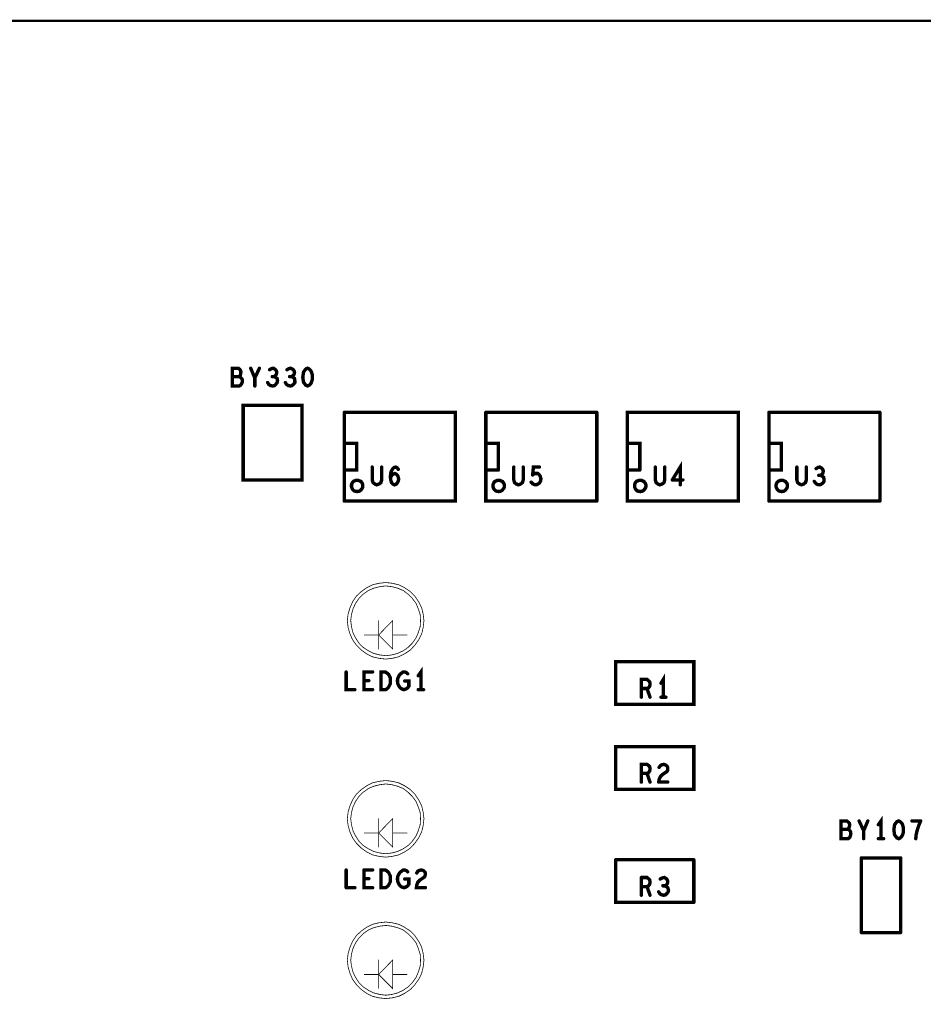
# Model space of a CAD drawing. Extents: x 23.5 to 56.6, y 21.5 to 42.6.
# Tile 5 of 38: x 28.9 to 31.3, y 32.3 to 34.9. Entities that reach past the tile are written whole.
import ezdxf

# ---------------------------------------------------------------- set-up
doc = ezdxf.new("R2010")
doc.units = 0
doc.layers.add('1', color=2, linetype='CONTINUOUS')

msp = doc.modelspace()

# ---------------------------------------------------------------- linework, layer by layer
at = {"layer": '1'}
for points, const_width in [([(51.994, 30.239), (51.994, 34.919), (26.584, 34.919)], 0.006), ([(29.496, 33.951), (29.477, 33.951), (29.477, 33.998), (29.493, 33.998), (29.497, 33.995), (29.499, 33.992), (29.5, 33.988), (29.499, 33.982), (29.498, 33.978), (29.495, 33.976), (29.477, 33.976)], 0.009), ([(29.537, 33.951), (29.537, 33.972), (29.526, 33.998)], 0.009), ([(29.549, 33.998), (29.537, 33.972)], 0.009), ([(29.588, 33.976), (29.591, 33.978), (29.594, 33.982), (29.595, 33.987), (29.594, 33.991), (29.591, 33.995), (29.586, 33.998), (29.581, 33.997), (29.576, 33.994)], 0.009), ([(29.622, 33.994), (29.627, 33.997), (29.632, 33.998), (29.638, 33.995), (29.641, 33.991), (29.642, 33.987), (29.641, 33.982), (29.638, 33.978), (29.634, 33.976), (29.629, 33.976)], 0.009), ([(29.665, 33.967), (29.664, 33.974), (29.665, 33.981), (29.666, 33.988), (29.669, 33.992), (29.672, 33.996), (29.677, 33.998), (29.681, 33.996), (29.685, 33.992), (29.687, 33.988), (29.689, 33.981), (29.689, 33.974), (29.689, 33.967), (29.687, 33.961), (29.685, 33.957), (29.681, 33.953), (29.677, 33.951), (29.672, 33.953), (29.669, 33.957), (29.666, 33.961), (29.665, 33.967)], 0.009), ([(29.495, 33.976), (29.499, 33.974), (29.503, 33.97), (29.504, 33.964), (29.503, 33.959), (29.5, 33.954), (29.496, 33.951)], 0.009), ([(29.571, 33.96), (29.574, 33.955), (29.579, 33.952), (29.584, 33.951), (29.589, 33.952), (29.593, 33.956), (29.596, 33.96), (29.597, 33.965), (29.596, 33.971), (29.592, 33.974), (29.588, 33.976), (29.583, 33.976)], 0.009), ([(29.634, 33.976), (29.638, 33.974), (29.642, 33.971), (29.643, 33.965), (29.643, 33.96), (29.64, 33.956), (29.635, 33.952), (29.631, 33.951), (29.626, 33.952), (29.621, 33.955), (29.618, 33.96)], 0.009), ([(29.506, 33.702), (29.506, 33.9), (29.662, 33.9), (29.662, 33.702), (29.506, 33.702)], 0.009), ([(29.774, 33.646), (29.774, 33.881)], 0.009), ([(29.774, 33.646), (30.068, 33.646), (30.068, 33.881), (29.774, 33.881)], 0.009), ([(30.149, 33.881), (30.149, 33.646), (30.443, 33.646)], 0.009), ([(30.443, 33.881), (30.149, 33.881)], 0.009), ([(30.443, 33.881), (30.443, 33.646)], 0.009), ([(30.524, 33.646), (30.524, 33.881), (30.818, 33.881), (30.818, 33.646), (30.524, 33.646)], 0.009), ([(30.899, 33.646), (30.899, 33.881)], 0.009), ([(31.193, 33.881), (30.899, 33.881)], 0.009), ([(31.193, 33.646), (31.193, 33.881)], 0.009), ([(29.775, 33.799), (29.807, 33.799), (29.807, 33.728), (29.775, 33.728)], 0.009), ([(30.182, 33.728), (30.182, 33.799), (30.15, 33.799)], 0.009), ([(30.557, 33.728), (30.557, 33.799), (30.525, 33.799)], 0.009), ([(30.9, 33.799), (30.932, 33.799), (30.932, 33.728), (30.9, 33.728)], 0.009), ([(30.664, 33.689), (30.664, 33.736), (30.643, 33.702)], 0.009), ([(29.85, 33.695), (29.848, 33.702), (29.848, 33.736)], 0.009), ([(29.873, 33.736), (29.873, 33.702), (29.871, 33.695), (29.866, 33.691), (29.86, 33.689), (29.855, 33.691), (29.85, 33.695)], 0.009), ([(29.896, 33.709), (29.9, 33.714), (29.903, 33.717), (29.908, 33.719), (29.912, 33.717), (29.915, 33.714), (29.917, 33.709), (29.918, 33.704), (29.917, 33.699), (29.915, 33.695), (29.912, 33.691), (29.907, 33.689), (29.903, 33.691), (29.899, 33.695), (29.897, 33.702), (29.896, 33.71), (29.897, 33.72), (29.899, 33.726), (29.902, 33.731), (29.906, 33.735), (29.91, 33.736), (29.914, 33.734), (29.917, 33.73)], 0.009), ([(30.182, 33.728), (30.15, 33.728)], 0.009), ([(30.248, 33.702), (30.246, 33.695), (30.241, 33.691), (30.235, 33.689), (30.23, 33.691), (30.225, 33.695), (30.223, 33.702), (30.223, 33.736)], 0.009), ([(30.248, 33.736), (30.248, 33.702)], 0.009), ([(30.273, 33.715), (30.275, 33.736), (30.291, 33.736)], 0.009), ([(30.287, 33.719), (30.282, 33.719), (30.278, 33.719), (30.273, 33.715)], 0.009), ([(30.287, 33.719), (30.291, 33.715), (30.293, 33.712), (30.295, 33.705), (30.294, 33.699)], 0.009), ([(30.557, 33.728), (30.525, 33.728)], 0.009), ([(30.6, 33.695), (30.598, 33.702), (30.598, 33.736)], 0.009), ([(30.623, 33.736), (30.623, 33.702), (30.621, 33.695), (30.616, 33.691), (30.61, 33.689), (30.605, 33.691), (30.6, 33.695)], 0.009), ([(30.975, 33.695), (30.973, 33.702), (30.973, 33.736)], 0.009), ([(30.998, 33.736), (30.998, 33.702), (30.996, 33.695), (30.991, 33.691), (30.985, 33.689), (30.98, 33.691), (30.975, 33.695)], 0.009), ([(31.036, 33.714), (31.039, 33.716), (31.042, 33.72), (31.043, 33.725), (31.042, 33.729), (31.039, 33.733), (31.034, 33.736), (31.029, 33.735), (31.024, 33.732)], 0.009), ([(29.823, 33.686), (29.823, 33.689), (29.822, 33.692), (29.821, 33.694), (29.819, 33.696), (29.818, 33.698), (29.815, 33.699), (29.813, 33.7), (29.811, 33.701), (29.808, 33.701), (29.805, 33.701), (29.803, 33.7), (29.8, 33.699), (29.798, 33.698), (29.796, 33.696), (29.795, 33.694), (29.794, 33.692), (29.793, 33.689), (29.793, 33.686), (29.793, 33.684), (29.794, 33.681), (29.795, 33.679), (29.796, 33.677), (29.798, 33.675), (29.8, 33.673), (29.803, 33.672), (29.805, 33.672), (29.808, 33.671), (29.811, 33.672), (29.813, 33.672), (29.815, 33.673), (29.818, 33.675), (29.819, 33.677), (29.821, 33.679), (29.822, 33.681), (29.823, 33.684), (29.823, 33.686)], 0.009), ([(30.198, 33.686), (30.198, 33.689), (30.197, 33.692), (30.196, 33.694), (30.194, 33.696), (30.193, 33.698), (30.19, 33.699), (30.188, 33.7), (30.186, 33.701), (30.183, 33.701), (30.18, 33.701), (30.178, 33.7), (30.175, 33.699), (30.173, 33.698), (30.171, 33.696), (30.17, 33.694), (30.169, 33.692), (30.168, 33.689), (30.168, 33.686), (30.168, 33.684), (30.169, 33.681), (30.17, 33.679), (30.171, 33.677), (30.173, 33.675), (30.175, 33.673), (30.178, 33.672), (30.18, 33.672), (30.183, 33.671), (30.186, 33.672), (30.188, 33.672), (30.19, 33.673), (30.193, 33.675), (30.194, 33.677), (30.196, 33.679), (30.197, 33.681), (30.198, 33.684), (30.198, 33.686)], 0.009), ([(30.294, 33.699), (30.291, 33.694), (30.287, 33.691), (30.282, 33.689), (30.277, 33.69), (30.273, 33.692), (30.269, 33.696)], 0.009), ([(30.573, 33.686), (30.573, 33.689), (30.572, 33.692), (30.571, 33.694), (30.569, 33.696), (30.568, 33.698), (30.565, 33.699), (30.563, 33.7), (30.561, 33.701), (30.558, 33.701), (30.555, 33.701), (30.553, 33.7), (30.55, 33.699), (30.548, 33.698), (30.546, 33.696), (30.545, 33.694), (30.544, 33.692), (30.543, 33.689), (30.543, 33.686), (30.543, 33.684), (30.544, 33.681), (30.545, 33.679), (30.546, 33.677), (30.548, 33.675), (30.55, 33.673), (30.553, 33.672), (30.555, 33.672), (30.558, 33.671), (30.561, 33.672), (30.563, 33.672), (30.565, 33.673), (30.568, 33.675), (30.569, 33.677), (30.571, 33.679), (30.572, 33.681), (30.573, 33.684), (30.573, 33.686)], 0.009), ([(30.643, 33.702), (30.671, 33.702)], 0.009), ([(30.948, 33.686), (30.948, 33.689), (30.947, 33.692), (30.946, 33.694), (30.944, 33.696), (30.943, 33.698), (30.94, 33.699), (30.938, 33.7), (30.936, 33.701), (30.933, 33.701), (30.93, 33.701), (30.928, 33.7), (30.925, 33.699), (30.923, 33.698), (30.921, 33.696), (30.92, 33.694), (30.919, 33.692), (30.918, 33.689), (30.918, 33.686), (30.918, 33.684), (30.919, 33.681), (30.92, 33.679), (30.921, 33.677), (30.923, 33.675), (30.925, 33.673), (30.928, 33.672), (30.93, 33.672), (30.933, 33.671), (30.936, 33.672), (30.938, 33.672), (30.94, 33.673), (30.943, 33.675), (30.944, 33.677), (30.946, 33.679), (30.947, 33.681), (30.948, 33.684), (30.948, 33.686)], 0.009), ([(31.019, 33.698), (31.023, 33.693), (31.027, 33.69), (31.032, 33.689), (31.037, 33.69), (31.042, 33.694), (31.045, 33.698), (31.045, 33.703), (31.044, 33.709), (31.04, 33.712), (31.036, 33.714), (31.031, 33.714)], 0.009), ([(30.899, 33.646), (31.193, 33.646)], 0.009), ([(29.985, 33.329), (29.983, 33.346), (29.979, 33.363), (29.971, 33.379), (29.961, 33.394), (29.949, 33.406), (29.934, 33.416), (29.918, 33.424), (29.901, 33.428), (29.884, 33.43), (29.866, 33.428), (29.849, 33.424), (29.833, 33.416), (29.819, 33.406), (29.806, 33.394), (29.796, 33.379), (29.789, 33.363), (29.784, 33.346), (29.782, 33.329), (29.784, 33.311), (29.789, 33.294), (29.796, 33.278), (29.806, 33.264), (29.819, 33.251), (29.833, 33.241), (29.849, 33.233), (29.866, 33.229), (29.884, 33.227), (29.901, 33.229), (29.918, 33.233), (29.934, 33.241), (29.949, 33.251), (29.961, 33.264), (29.971, 33.278), (29.979, 33.294), (29.983, 33.311), (29.985, 33.329)], 0.002), ([(29.976, 33.329), (29.975, 33.345), (29.97, 33.36), (29.964, 33.375), (29.954, 33.388), (29.943, 33.399), (29.93, 33.409), (29.915, 33.415), (29.9, 33.419), (29.884, 33.421), (29.868, 33.419), (29.852, 33.415), (29.838, 33.409), (29.824, 33.399), (29.813, 33.388), (29.804, 33.375), (29.797, 33.36), (29.793, 33.345), (29.791, 33.329), (29.793, 33.313), (29.797, 33.297), (29.804, 33.283), (29.813, 33.269), (29.824, 33.258), (29.838, 33.249), (29.852, 33.242), (29.868, 33.238), (29.884, 33.236), (29.9, 33.238), (29.915, 33.242), (29.93, 33.249), (29.943, 33.258), (29.954, 33.269), (29.964, 33.283), (29.97, 33.297), (29.975, 33.313), (29.976, 33.329)], 0.002), ([(29.865, 33.291), (29.902, 33.329), (29.902, 33.254)], 0.002), ([(29.865, 33.329), (29.865, 33.254)], 0.002), ([(29.902, 33.254), (29.865, 33.291), (29.827, 33.291)], 0.002), ([(29.902, 33.291), (29.94, 33.291)], 0.002), ([(29.97, 33.183), (29.977, 33.193), (29.977, 33.146)], 0.009), ([(30.493, 33.107), (30.493, 33.22), (30.7, 33.22), (30.7, 33.107), (30.493, 33.107)], 0.009), ([(29.802, 33.146), (29.779, 33.146), (29.779, 33.193)], 0.009), ([(29.849, 33.146), (29.826, 33.146), (29.826, 33.193), (29.849, 33.193)], 0.009), ([(29.883, 33.146), (29.871, 33.146), (29.871, 33.193), (29.883, 33.193), (29.887, 33.19), (29.891, 33.187), (29.893, 33.183), (29.896, 33.177), (29.896, 33.169), (29.896, 33.162), (29.893, 33.156), (29.891, 33.152), (29.887, 33.148), (29.883, 33.146)], 0.009), ([(29.915, 33.172), (29.916, 33.177), (29.919, 33.183), (29.922, 33.187), (29.926, 33.19), (29.93, 33.193), (29.934, 33.193), (29.939, 33.191), (29.942, 33.188)], 0.009), ([(29.915, 33.172), (29.915, 33.167), (29.916, 33.161), (29.919, 33.155), (29.922, 33.151), (29.926, 33.148), (29.932, 33.146), (29.938, 33.148), (29.942, 33.151), (29.945, 33.155), (29.945, 33.169), (29.934, 33.169)], 0.009), ([(30.584, 33.161), (30.583, 33.167), (30.58, 33.17), (30.576, 33.173), (30.561, 33.173), (30.561, 33.126)], 0.009), ([(30.619, 33.126), (30.619, 33.173), (30.613, 33.163)], 0.009), ([(29.839, 33.17), (29.826, 33.17)], 0.009), ([(29.984, 33.146), (29.97, 33.146)], 0.009), ([(30.561, 33.149), (30.576, 33.149), (30.584, 33.126)], 0.009), ([(30.576, 33.149), (30.58, 33.151), (30.583, 33.155), (30.584, 33.161)], 0.009), ([(30.613, 33.126), (30.626, 33.126)], 0.009), ([(30.493, 32.882), (30.493, 32.995), (30.7, 32.995), (30.7, 32.882), (30.493, 32.882)], 0.009), ([(30.561, 32.901), (30.561, 32.948), (30.576, 32.948), (30.58, 32.945), (30.583, 32.942), (30.584, 32.936), (30.583, 32.93), (30.58, 32.926), (30.576, 32.924), (30.561, 32.924)], 0.009), ([(30.608, 32.908), (30.612, 32.916), (30.617, 32.921), (30.629, 32.929), (30.631, 32.933), (30.631, 32.938), (30.63, 32.942), (30.626, 32.946), (30.621, 32.948), (30.616, 32.947), (30.612, 32.945), (30.608, 32.94)], 0.009), ([(30.576, 32.924), (30.584, 32.901)], 0.009), ([(29.985, 32.804), (29.983, 32.821), (29.979, 32.838), (29.971, 32.854), (29.961, 32.869), (29.949, 32.881), (29.934, 32.891), (29.918, 32.899), (29.901, 32.903), (29.884, 32.905), (29.866, 32.903), (29.849, 32.899), (29.833, 32.891), (29.819, 32.881), (29.806, 32.869), (29.796, 32.854), (29.789, 32.838), (29.784, 32.821), (29.782, 32.804), (29.784, 32.786), (29.789, 32.769), (29.796, 32.753), (29.806, 32.739), (29.819, 32.726), (29.833, 32.716), (29.849, 32.708), (29.866, 32.704), (29.884, 32.702), (29.901, 32.704), (29.918, 32.708), (29.934, 32.716), (29.949, 32.726), (29.961, 32.739), (29.971, 32.753), (29.979, 32.769), (29.983, 32.786), (29.985, 32.804)], 0.002), ([(29.976, 32.804), (29.975, 32.82), (29.97, 32.835), (29.964, 32.85), (29.954, 32.863), (29.943, 32.874), (29.93, 32.884), (29.915, 32.89), (29.9, 32.894), (29.884, 32.896), (29.868, 32.894), (29.852, 32.89), (29.838, 32.884), (29.824, 32.874), (29.813, 32.863), (29.804, 32.85), (29.797, 32.835), (29.793, 32.82), (29.791, 32.804), (29.793, 32.788), (29.797, 32.772), (29.804, 32.758), (29.813, 32.744), (29.824, 32.733), (29.838, 32.724), (29.852, 32.717), (29.868, 32.713), (29.884, 32.711), (29.9, 32.713), (29.915, 32.717), (29.93, 32.724), (29.943, 32.733), (29.954, 32.744), (29.964, 32.758), (29.97, 32.772), (29.975, 32.788), (29.976, 32.804)], 0.002), ([(30.608, 32.908), (30.607, 32.901)], 0.009), ([(30.607, 32.901), (30.631, 32.901)], 0.009), ([(31.196, 32.751), (31.196, 32.798), (31.189, 32.788)], 0.009), ([(29.865, 32.766), (29.902, 32.804), (29.902, 32.729), (29.865, 32.766)], 0.002), ([(29.865, 32.729), (29.865, 32.804)], 0.002), ([(31.116, 32.764), (31.115, 32.759), (31.113, 32.754), (31.109, 32.751), (31.09, 32.751), (31.09, 32.798), (31.105, 32.798), (31.109, 32.795), (31.112, 32.792), (31.113, 32.788), (31.112, 32.782), (31.11, 32.778), (31.108, 32.776), (31.09, 32.776)], 0.009), ([(31.15, 32.751), (31.15, 32.772), (31.138, 32.798)], 0.009), ([(31.161, 32.798), (31.15, 32.772)], 0.009), ([(31.253, 32.761), (31.251, 32.757), (31.247, 32.753), (31.243, 32.751), (31.238, 32.753), (31.235, 32.757), (31.232, 32.761), (31.231, 32.767), (31.23, 32.774), (31.231, 32.781), (31.232, 32.788), (31.235, 32.792), (31.238, 32.796), (31.243, 32.798), (31.247, 32.796), (31.251, 32.792), (31.253, 32.788), (31.255, 32.781), (31.255, 32.774), (31.255, 32.767), (31.253, 32.761)], 0.009), ([(31.278, 32.798), (31.301, 32.798)], 0.009), ([(31.301, 32.798), (31.296, 32.786), (31.293, 32.777), (31.291, 32.77), (31.289, 32.761), (31.288, 32.751)], 0.009), ([(29.865, 32.766), (29.827, 32.766)], 0.002), ([(29.94, 32.766), (29.902, 32.766)], 0.002), ([(31.108, 32.776), (31.112, 32.774), (31.115, 32.77), (31.116, 32.764)], 0.009), ([(31.189, 32.751), (31.203, 32.751)], 0.009), ([(30.7, 32.582), (30.493, 32.582), (30.493, 32.695)], 0.009), ([(30.7, 32.695), (30.493, 32.695)], 0.009), ([(30.7, 32.582), (30.7, 32.695)], 0.009), ([(31.144, 32.502), (31.144, 32.7)], 0.009), ([(31.248, 32.7), (31.144, 32.7)], 0.009), ([(31.248, 32.7), (31.248, 32.502)], 0.009), ([(29.779, 32.621), (29.779, 32.668)], 0.009), ([(29.826, 32.668), (29.826, 32.621), (29.849, 32.621)], 0.009), ([(29.826, 32.668), (29.849, 32.668)], 0.009), ([(29.896, 32.644), (29.896, 32.652), (29.893, 32.658), (29.891, 32.662), (29.887, 32.665), (29.883, 32.668), (29.871, 32.668), (29.871, 32.621), (29.883, 32.621), (29.887, 32.623), (29.891, 32.627), (29.893, 32.631), (29.896, 32.637), (29.896, 32.644)], 0.009), ([(29.942, 32.663), (29.939, 32.666), (29.934, 32.668), (29.93, 32.668), (29.926, 32.665), (29.922, 32.662), (29.919, 32.658), (29.916, 32.652), (29.915, 32.647), (29.915, 32.642), (29.916, 32.636), (29.919, 32.63), (29.922, 32.626), (29.926, 32.623), (29.932, 32.621), (29.938, 32.623), (29.942, 32.626), (29.945, 32.63), (29.945, 32.644), (29.934, 32.644)], 0.009), ([(29.989, 32.621), (29.965, 32.621), (29.966, 32.628), (29.969, 32.636), (29.974, 32.641), (29.986, 32.649), (29.988, 32.653), (29.989, 32.658), (29.988, 32.662), (29.984, 32.666), (29.978, 32.668), (29.973, 32.667), (29.969, 32.665), (29.966, 32.66)], 0.009), ([(30.611, 32.644), (30.617, 32.647), (30.622, 32.648), (30.627, 32.645), (30.63, 32.641), (30.631, 32.637), (30.63, 32.632), (30.627, 32.628), (30.623, 32.626), (30.618, 32.626)], 0.009), ([(29.839, 32.645), (29.826, 32.645)], 0.009), ([(30.561, 32.648), (30.561, 32.601)], 0.009), ([(30.576, 32.624), (30.58, 32.626), (30.583, 32.63), (30.584, 32.636), (30.583, 32.642), (30.58, 32.645), (30.576, 32.648), (30.561, 32.648)], 0.009), ([(30.561, 32.624), (30.576, 32.624), (30.584, 32.601)], 0.009), ([(30.623, 32.626), (30.627, 32.624), (30.631, 32.621), (30.633, 32.615), (30.632, 32.61), (30.629, 32.606), (30.625, 32.602), (30.62, 32.601), (30.615, 32.602), (30.61, 32.605), (30.607, 32.61)], 0.009), ([(29.779, 32.621), (29.802, 32.621)], 0.009), ([(29.985, 32.429), (29.983, 32.446), (29.979, 32.463), (29.971, 32.479), (29.961, 32.494), (29.949, 32.506), (29.934, 32.516), (29.918, 32.524), (29.901, 32.528), (29.884, 32.53), (29.866, 32.528), (29.849, 32.524), (29.833, 32.516), (29.819, 32.506), (29.806, 32.494), (29.796, 32.479), (29.789, 32.463), (29.784, 32.446), (29.782, 32.429), (29.784, 32.411), (29.789, 32.394), (29.796, 32.378), (29.806, 32.364), (29.819, 32.351), (29.833, 32.341), (29.849, 32.333), (29.866, 32.329), (29.884, 32.327), (29.901, 32.329), (29.918, 32.333), (29.934, 32.341), (29.949, 32.351), (29.961, 32.364), (29.971, 32.378), (29.979, 32.394), (29.983, 32.411), (29.985, 32.429)], 0.002), ([(29.976, 32.429), (29.975, 32.445), (29.97, 32.46), (29.964, 32.475), (29.954, 32.488), (29.943, 32.499), (29.93, 32.509), (29.915, 32.515), (29.9, 32.519), (29.884, 32.521), (29.868, 32.519), (29.852, 32.515), (29.838, 32.509), (29.824, 32.499), (29.813, 32.488), (29.804, 32.475), (29.797, 32.46), (29.793, 32.445), (29.791, 32.429), (29.793, 32.413), (29.797, 32.397), (29.804, 32.383), (29.813, 32.369), (29.824, 32.358), (29.838, 32.349), (29.852, 32.342), (29.868, 32.338), (29.884, 32.336), (29.9, 32.338), (29.915, 32.342), (29.93, 32.349), (29.943, 32.358), (29.954, 32.369), (29.964, 32.383), (29.97, 32.397), (29.975, 32.413), (29.976, 32.429)], 0.002), ([(31.144, 32.502), (31.248, 32.502)], 0.009), ([(29.827, 32.391), (29.865, 32.391), (29.902, 32.354), (29.902, 32.429), (29.865, 32.391)], 0.002), ([(29.865, 32.429), (29.865, 32.354)], 0.002), ([(29.902, 32.391), (29.94, 32.391)], 0.002)]:
    msp.add_lwpolyline(points, dxfattribs=dict(at, const_width=const_width))
for points, const_width in [([(29.52825, 33.998, 1), (29.52375, 33.998, 1)], 0.0045), ([(29.55125, 33.998, 1), (29.54675, 33.998, 1)], 0.0045), ([(29.57825, 33.994, 1), (29.57375, 33.994, 1)], 0.0045), ([(29.62425, 33.994, 1), (29.61975, 33.994, 1)], 0.0045), ([(29.47925, 33.976, 1), (29.47475, 33.976, 1)], 0.0045), ([(29.49725, 33.976, 1), (29.49275, 33.976, 1)], 0.0045), ([(29.53925, 33.972, 1), (29.53475, 33.972, 1)], 0.0045), ([(29.57325, 33.96, 1), (29.56875, 33.96, 1)], 0.0045), ([(29.58525, 33.976, 1), (29.58075, 33.976, 1)], 0.0045), ([(29.59025, 33.976, 1), (29.58575, 33.976, 1)], 0.0045), ([(29.62025, 33.96, 1), (29.61575, 33.96, 1)], 0.0045), ([(29.63125, 33.976, 1), (29.62675, 33.976, 1)], 0.0045), ([(29.63625, 33.976, 1), (29.63175, 33.976, 1)], 0.0045), ([(29.66725, 33.967, 1), (29.66275, 33.967, 1)], 0.0045), ([(29.66725, 33.967, 1), (29.66275, 33.967, 1)], 0.0045), ([(29.49825, 33.951, 1), (29.49375, 33.951, 1)], 0.0045), ([(29.49825, 33.951, 1), (29.49375, 33.951, 1)], 0.0045), ([(29.53925, 33.951, 1), (29.53475, 33.951, 1)], 0.0045), ([(29.77625, 33.881, 1), (29.77175, 33.881, 1)], 0.0045), ([(29.77625, 33.881, 1), (29.77175, 33.881, 1)], 0.0045), ([(30.15125, 33.881, 1), (30.14675, 33.881, 1)], 0.0045), ([(30.15125, 33.881, 1), (30.14675, 33.881, 1)], 0.0045), ([(30.44525, 33.881, 1), (30.44075, 33.881, 1)], 0.0045), ([(30.44525, 33.881, 1), (30.44075, 33.881, 1)], 0.0045), ([(30.90125, 33.881, 1), (30.89675, 33.881, 1)], 0.0045), ([(30.90125, 33.881, 1), (30.89675, 33.881, 1)], 0.0045), ([(31.19525, 33.881, 1), (31.19075, 33.881, 1)], 0.0045), ([(31.19525, 33.881, 1), (31.19075, 33.881, 1)], 0.0045), ([(29.77725, 33.799, 1), (29.77275, 33.799, 1)], 0.0045), ([(30.15225, 33.799, 1), (30.14775, 33.799, 1)], 0.0045), ([(30.52725, 33.799, 1), (30.52275, 33.799, 1)], 0.0045), ([(30.90225, 33.799, 1), (30.89775, 33.799, 1)], 0.0045), ([(29.77725, 33.728, 1), (29.77275, 33.728, 1)], 0.0045), ([(29.85025, 33.736, 1), (29.84575, 33.736, 1)], 0.0045), ([(29.87525, 33.736, 1), (29.87075, 33.736, 1)], 0.0045), ([(29.91925, 33.73, 1), (29.91475, 33.73, 1)], 0.0045), ([(30.15225, 33.728, 1), (30.14775, 33.728, 1)], 0.0045), ([(30.18425, 33.728, 1), (30.17975, 33.728, 1)], 0.0045), ([(30.18425, 33.728, 1), (30.17975, 33.728, 1)], 0.0045), ([(30.22525, 33.736, 1), (30.22075, 33.736, 1)], 0.0045), ([(30.25025, 33.736, 1), (30.24575, 33.736, 1)], 0.0045), ([(30.28925, 33.719, 1), (30.28475, 33.719, 1)], 0.0045), ([(30.28925, 33.719, 1), (30.28475, 33.719, 1)], 0.0045), ([(30.29325, 33.736, 1), (30.28875, 33.736, 1)], 0.0045), ([(30.52725, 33.728, 1), (30.52275, 33.728, 1)], 0.0045), ([(30.55925, 33.728, 1), (30.55475, 33.728, 1)], 0.0045), ([(30.55925, 33.728, 1), (30.55475, 33.728, 1)], 0.0045), ([(30.60025, 33.736, 1), (30.59575, 33.736, 1)], 0.0045), ([(30.62525, 33.736, 1), (30.62075, 33.736, 1)], 0.0045), ([(30.90225, 33.728, 1), (30.89775, 33.728, 1)], 0.0045), ([(30.97525, 33.736, 1), (30.97075, 33.736, 1)], 0.0045), ([(31.00025, 33.736, 1), (30.99575, 33.736, 1)], 0.0045), ([(31.02625, 33.732, 1), (31.02175, 33.732, 1)], 0.0045), ([(29.50825, 33.702, 1), (29.50375, 33.702, 1)], 0.0045), ([(29.50825, 33.702, 1), (29.50375, 33.702, 1)], 0.0045), ([(29.85225, 33.695, 1), (29.84775, 33.695, 1)], 0.0045), ([(29.85225, 33.695, 1), (29.84775, 33.695, 1)], 0.0045), ([(29.89825, 33.709, 1), (29.89375, 33.709, 1)], 0.0045), ([(30.25025, 33.702, 1), (30.24575, 33.702, 1)], 0.0045), ([(30.25025, 33.702, 1), (30.24575, 33.702, 1)], 0.0045), ([(30.27125, 33.696, 1), (30.26675, 33.696, 1)], 0.0045), ([(30.27525, 33.715, 1), (30.27075, 33.715, 1)], 0.0045), ([(30.27525, 33.715, 1), (30.27075, 33.715, 1)], 0.0045), ([(30.29625, 33.699, 1), (30.29175, 33.699, 1)], 0.0045), ([(30.29625, 33.699, 1), (30.29175, 33.699, 1)], 0.0045), ([(30.60225, 33.695, 1), (30.59775, 33.695, 1)], 0.0045), ([(30.60225, 33.695, 1), (30.59775, 33.695, 1)], 0.0045), ([(30.64525, 33.702, 1), (30.64075, 33.702, 1)], 0.0045), ([(30.64525, 33.702, 1), (30.64075, 33.702, 1)], 0.0045), ([(30.67325, 33.702, 1), (30.66875, 33.702, 1)], 0.0045), ([(30.97725, 33.695, 1), (30.97275, 33.695, 1)], 0.0045), ([(30.97725, 33.695, 1), (30.97275, 33.695, 1)], 0.0045), ([(31.02125, 33.698, 1), (31.01675, 33.698, 1)], 0.0045), ([(31.03325, 33.714, 1), (31.02875, 33.714, 1)], 0.0045), ([(31.03825, 33.714, 1), (31.03375, 33.714, 1)], 0.0045), ([(29.82525, 33.686, 1), (29.82075, 33.686, 1)], 0.0045), ([(29.82525, 33.686, 1), (29.82075, 33.686, 1)], 0.0045), ([(30.20025, 33.686, 1), (30.19575, 33.686, 1)], 0.0045), ([(30.20025, 33.686, 1), (30.19575, 33.686, 1)], 0.0045), ([(30.57525, 33.686, 1), (30.57075, 33.686, 1)], 0.0045), ([(30.57525, 33.686, 1), (30.57075, 33.686, 1)], 0.0045), ([(30.66625, 33.689, 1), (30.66175, 33.689, 1)], 0.0045), ([(30.95025, 33.686, 1), (30.94575, 33.686, 1)], 0.0045), ([(30.95025, 33.686, 1), (30.94575, 33.686, 1)], 0.0045), ([(29.77625, 33.646, 1), (29.77175, 33.646, 1)], 0.0045), ([(29.77625, 33.646, 1), (29.77175, 33.646, 1)], 0.0045), ([(30.44525, 33.646, 1), (30.44075, 33.646, 1)], 0.0045), ([(30.44525, 33.646, 1), (30.44075, 33.646, 1)], 0.0045), ([(30.52625, 33.646, 1), (30.52175, 33.646, 1)], 0.0045), ([(30.52625, 33.646, 1), (30.52175, 33.646, 1)], 0.0045), ([(30.90125, 33.646, 1), (30.89675, 33.646, 1)], 0.0045), ([(30.90125, 33.646, 1), (30.89675, 33.646, 1)], 0.0045), ([(31.19525, 33.646, 1), (31.19075, 33.646, 1)], 0.0045), ([(31.19525, 33.646, 1), (31.19075, 33.646, 1)], 0.0045), ([(29.8655, 33.329, 1), (29.8645, 33.329, 1)], 0.001), ([(29.9765, 33.329, 1), (29.9755, 33.329, 1)], 0.001), ([(29.9765, 33.329, 1), (29.9755, 33.329, 1)], 0.001), ([(29.9855, 33.329, 1), (29.9845, 33.329, 1)], 0.001), ([(29.9855, 33.329, 1), (29.9845, 33.329, 1)], 0.001), ([(29.8275, 33.291, 1), (29.8265, 33.291, 1)], 0.001), ([(29.8655, 33.291, 1), (29.8645, 33.291, 1)], 0.001), ([(29.9025, 33.291, 1), (29.9015, 33.291, 1)], 0.001), ([(29.9405, 33.291, 1), (29.9395, 33.291, 1)], 0.001), ([(29.8655, 33.254, 1), (29.8645, 33.254, 1)], 0.001), ([(29.9025, 33.254, 1), (29.9015, 33.254, 1)], 0.001), ([(29.9025, 33.254, 1), (29.9015, 33.254, 1)], 0.001), ([(29.78125, 33.193, 1), (29.77675, 33.193, 1)], 0.0045), ([(29.85125, 33.193, 1), (29.84675, 33.193, 1)], 0.0045), ([(29.91725, 33.172, 1), (29.91275, 33.172, 1)], 0.0045), ([(29.91725, 33.172, 1), (29.91275, 33.172, 1)], 0.0045), ([(29.94425, 33.188, 1), (29.93975, 33.188, 1)], 0.0045), ([(29.97225, 33.183, 1), (29.96775, 33.183, 1)], 0.0045), ([(29.80425, 33.146, 1), (29.79975, 33.146, 1)], 0.0045), ([(29.82825, 33.17, 1), (29.82375, 33.17, 1)], 0.0045), ([(29.84125, 33.17, 1), (29.83675, 33.17, 1)], 0.0045), ([(29.85125, 33.146, 1), (29.84675, 33.146, 1)], 0.0045), ([(29.88525, 33.146, 1), (29.88075, 33.146, 1)], 0.0045), ([(29.88525, 33.146, 1), (29.88075, 33.146, 1)], 0.0045), ([(29.93625, 33.169, 1), (29.93175, 33.169, 1)], 0.0045), ([(29.97225, 33.146, 1), (29.96775, 33.146, 1)], 0.0045), ([(29.97925, 33.146, 1), (29.97475, 33.146, 1)], 0.0045), ([(29.98625, 33.146, 1), (29.98175, 33.146, 1)], 0.0045), ([(30.56325, 33.149, 1), (30.55875, 33.149, 1)], 0.0045), ([(30.57825, 33.149, 1), (30.57375, 33.149, 1)], 0.0045), ([(30.58625, 33.161, 1), (30.58175, 33.161, 1)], 0.0045), ([(30.58625, 33.161, 1), (30.58175, 33.161, 1)], 0.0045), ([(30.61525, 33.163, 1), (30.61075, 33.163, 1)], 0.0045), ([(30.56325, 33.126, 1), (30.55875, 33.126, 1)], 0.0045), ([(30.58625, 33.126, 1), (30.58175, 33.126, 1)], 0.0045), ([(30.61525, 33.126, 1), (30.61075, 33.126, 1)], 0.0045), ([(30.62125, 33.126, 1), (30.61675, 33.126, 1)], 0.0045), ([(30.62825, 33.126, 1), (30.62375, 33.126, 1)], 0.0045), ([(30.49525, 33.107, 1), (30.49075, 33.107, 1)], 0.0045), ([(30.49525, 33.107, 1), (30.49075, 33.107, 1)], 0.0045), ([(30.61025, 32.94, 1), (30.60575, 32.94, 1)], 0.0045), ([(30.56325, 32.924, 1), (30.55875, 32.924, 1)], 0.0045), ([(30.57825, 32.924, 1), (30.57375, 32.924, 1)], 0.0045), ([(30.56325, 32.901, 1), (30.55875, 32.901, 1)], 0.0045), ([(30.58625, 32.901, 1), (30.58175, 32.901, 1)], 0.0045), ([(30.60925, 32.901, 1), (30.60475, 32.901, 1)], 0.0045), ([(30.60925, 32.901, 1), (30.60475, 32.901, 1)], 0.0045), ([(30.61025, 32.908, 1), (30.60575, 32.908, 1)], 0.0045), ([(30.61025, 32.908, 1), (30.60575, 32.908, 1)], 0.0045), ([(30.63325, 32.901, 1), (30.62875, 32.901, 1)], 0.0045), ([(30.49525, 32.882, 1), (30.49075, 32.882, 1)], 0.0045), ([(30.49525, 32.882, 1), (30.49075, 32.882, 1)], 0.0045), ([(29.8655, 32.804, 1), (29.8645, 32.804, 1)], 0.001), ([(29.9765, 32.804, 1), (29.9755, 32.804, 1)], 0.001), ([(29.9765, 32.804, 1), (29.9755, 32.804, 1)], 0.001), ([(29.9855, 32.804, 1), (29.9845, 32.804, 1)], 0.001), ([(29.9855, 32.804, 1), (29.9845, 32.804, 1)], 0.001), ([(31.14025, 32.798, 1), (31.13575, 32.798, 1)], 0.0045), ([(31.16325, 32.798, 1), (31.15875, 32.798, 1)], 0.0045), ([(31.19125, 32.788, 1), (31.18675, 32.788, 1)], 0.0045), ([(31.28025, 32.798, 1), (31.27575, 32.798, 1)], 0.0045), ([(31.30325, 32.798, 1), (31.29875, 32.798, 1)], 0.0045), ([(31.30325, 32.798, 1), (31.29875, 32.798, 1)], 0.0045), ([(29.8275, 32.766, 1), (29.8265, 32.766, 1)], 0.001), ([(29.8655, 32.766, 1), (29.8645, 32.766, 1)], 0.001), ([(29.8655, 32.766, 1), (29.8645, 32.766, 1)], 0.001), ([(29.8655, 32.766, 1), (29.8645, 32.766, 1)], 0.001), ([(29.9025, 32.766, 1), (29.9015, 32.766, 1)], 0.001), ([(29.9405, 32.766, 1), (29.9395, 32.766, 1)], 0.001), ([(31.09225, 32.776, 1), (31.08775, 32.776, 1)], 0.0045), ([(31.11025, 32.776, 1), (31.10575, 32.776, 1)], 0.0045), ([(31.11825, 32.764, 1), (31.11375, 32.764, 1)], 0.0045), ([(31.11825, 32.764, 1), (31.11375, 32.764, 1)], 0.0045), ([(31.15225, 32.772, 1), (31.14775, 32.772, 1)], 0.0045), ([(31.25525, 32.761, 1), (31.25075, 32.761, 1)], 0.0045), ([(31.25525, 32.761, 1), (31.25075, 32.761, 1)], 0.0045), ([(31.15225, 32.751, 1), (31.14775, 32.751, 1)], 0.0045), ([(31.19125, 32.751, 1), (31.18675, 32.751, 1)], 0.0045), ([(31.19825, 32.751, 1), (31.19375, 32.751, 1)], 0.0045), ([(31.20525, 32.751, 1), (31.20075, 32.751, 1)], 0.0045), ([(31.29025, 32.751, 1), (31.28575, 32.751, 1)], 0.0045), ([(29.8655, 32.729, 1), (29.8645, 32.729, 1)], 0.001), ([(30.49525, 32.695, 1), (30.49075, 32.695, 1)], 0.0045), ([(30.49525, 32.695, 1), (30.49075, 32.695, 1)], 0.0045), ([(30.70225, 32.695, 1), (30.69775, 32.695, 1)], 0.0045), ([(30.70225, 32.695, 1), (30.69775, 32.695, 1)], 0.0045), ([(31.14625, 32.7, 1), (31.14175, 32.7, 1)], 0.0045), ([(31.14625, 32.7, 1), (31.14175, 32.7, 1)], 0.0045), ([(31.25025, 32.7, 1), (31.24575, 32.7, 1)], 0.0045), ([(31.25025, 32.7, 1), (31.24575, 32.7, 1)], 0.0045), ([(29.78125, 32.668, 1), (29.77675, 32.668, 1)], 0.0045), ([(29.82825, 32.668, 1), (29.82375, 32.668, 1)], 0.0045), ([(29.82825, 32.668, 1), (29.82375, 32.668, 1)], 0.0045), ([(29.85125, 32.668, 1), (29.84675, 32.668, 1)], 0.0045), ([(29.94425, 32.663, 1), (29.93975, 32.663, 1)], 0.0045), ([(29.96825, 32.66, 1), (29.96375, 32.66, 1)], 0.0045), ([(29.82825, 32.645, 1), (29.82375, 32.645, 1)], 0.0045), ([(29.84125, 32.645, 1), (29.83675, 32.645, 1)], 0.0045), ([(29.89825, 32.644, 1), (29.89375, 32.644, 1)], 0.0045), ([(29.89825, 32.644, 1), (29.89375, 32.644, 1)], 0.0045), ([(29.93625, 32.644, 1), (29.93175, 32.644, 1)], 0.0045), ([(30.56325, 32.648, 1), (30.55875, 32.648, 1)], 0.0045), ([(30.56325, 32.648, 1), (30.55875, 32.648, 1)], 0.0045), ([(30.56325, 32.624, 1), (30.55875, 32.624, 1)], 0.0045), ([(30.57825, 32.624, 1), (30.57375, 32.624, 1)], 0.0045), ([(30.61325, 32.644, 1), (30.60875, 32.644, 1)], 0.0045), ([(30.62025, 32.626, 1), (30.61575, 32.626, 1)], 0.0045), ([(30.62525, 32.626, 1), (30.62075, 32.626, 1)], 0.0045), ([(29.78125, 32.621, 1), (29.77675, 32.621, 1)], 0.0045), ([(29.78125, 32.621, 1), (29.77675, 32.621, 1)], 0.0045), ([(29.80425, 32.621, 1), (29.79975, 32.621, 1)], 0.0045), ([(29.85125, 32.621, 1), (29.84675, 32.621, 1)], 0.0045), ([(29.99125, 32.621, 1), (29.98675, 32.621, 1)], 0.0045), ([(30.56325, 32.601, 1), (30.55875, 32.601, 1)], 0.0045), ([(30.58625, 32.601, 1), (30.58175, 32.601, 1)], 0.0045), ([(30.60925, 32.61, 1), (30.60475, 32.61, 1)], 0.0045), ([(30.70225, 32.582, 1), (30.69775, 32.582, 1)], 0.0045), ([(30.70225, 32.582, 1), (30.69775, 32.582, 1)], 0.0045), ([(31.14625, 32.502, 1), (31.14175, 32.502, 1)], 0.0045), ([(31.14625, 32.502, 1), (31.14175, 32.502, 1)], 0.0045), ([(31.25025, 32.502, 1), (31.24575, 32.502, 1)], 0.0045), ([(31.25025, 32.502, 1), (31.24575, 32.502, 1)], 0.0045), ([(29.8655, 32.429, 1), (29.8645, 32.429, 1)], 0.001), ([(29.9765, 32.429, 1), (29.9755, 32.429, 1)], 0.001), ([(29.9765, 32.429, 1), (29.9755, 32.429, 1)], 0.001), ([(29.9855, 32.429, 1), (29.9845, 32.429, 1)], 0.001), ([(29.9855, 32.429, 1), (29.9845, 32.429, 1)], 0.001), ([(29.8275, 32.391, 1), (29.8265, 32.391, 1)], 0.001), ([(29.8655, 32.391, 1), (29.8645, 32.391, 1)], 0.001), ([(29.9025, 32.391, 1), (29.9015, 32.391, 1)], 0.001), ([(29.9405, 32.391, 1), (29.9395, 32.391, 1)], 0.001), ([(29.8655, 32.354, 1), (29.8645, 32.354, 1)], 0.001)]:
    msp.add_lwpolyline(points, format="xyb", close=True, dxfattribs=dict(at, const_width=const_width))

doc.saveas('drawing.dxf')
